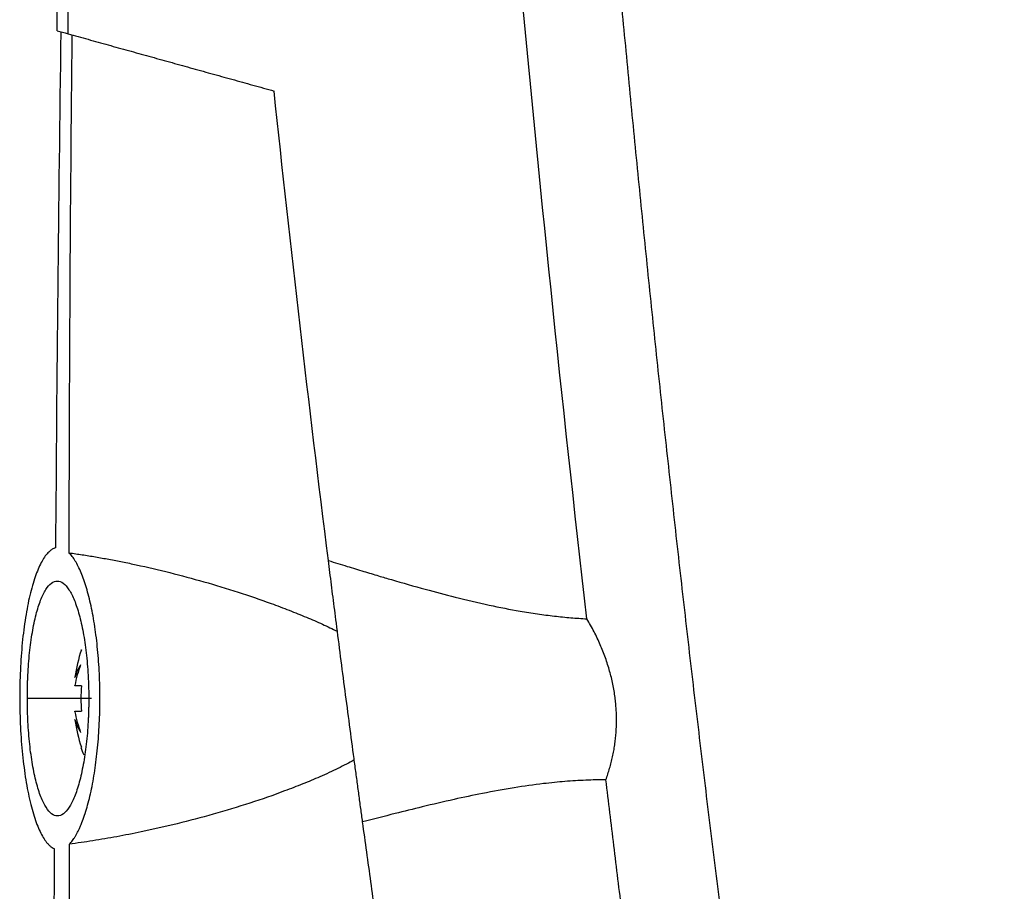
# Model space of a CAD drawing. Header units: millimetres. Extents: x 25 to 1229, y -261 to 1180.
# Tile 171 of 224: x 645 to 685, y 415 to 450. Entities that reach past the tile are written whole.
import ezdxf

# ---------------------------------------------------------------- set-up
doc = ezdxf.new("R2010")
doc.units = ezdxf.units.MM

msp = doc.modelspace()

# ---------------------------------------------------------------- linework, layer by layer
at = {"color": 7, "linetype": 'Continuous', "lineweight": 25}
for p, q in [((647.412, 424.454), (647.432, 424.444)), ((647.168, 423.321), (647.168, 423.334)), ((647.168, 422.982), (647.168, 423.003)), ((647.432, 422.982), (647.168, 422.982)), ((647.412, 422.467), (645.232, 422.467)), ((647.844, 422.467), (647.412, 422.467)), ((647.168, 421.931), (647.168, 421.952)), ((647.168, 421.952), (647.432, 421.952)), ((647.168, 421.599), (647.168, 421.612)), ((647.432, 420.489), (647.412, 420.48))]:
    msp.add_line(p, q, dxfattribs=at)
for centre, radius, start, end in [((653.287, 422.467), 6.181, 161.3415, 171.9315), ((651.932, 422.146), 4.841, 159.4873, 169.806), ((649.051, 422.801), 1.953, 147.7575, 164.5372), ((654.274, 422.467), 6.862, 175.6962, 180.0006), ((654.274, 422.467), 6.862, 179.9994, 184.3038), ((651.932, 422.787), 4.841, 190.194, 200.5127), ((649.051, 422.133), 1.953, 195.4628, 212.2425), ((653.287, 422.467), 6.181, 188.0685, 198.6585), ((653.287, 422.467), 6.202, 198.6858, 201.6666)]:
    msp.add_arc(centre, radius, start, end, dxfattribs=at)
for points, knots in [([(646.888, 449.525), (646.901, 450.782), (646.938, 454.256), (647.025, 460.905), (647.18, 470.432), (647.435, 482.835), (647.835, 498.116), (648.338, 513.432), (648.891, 527.618), (649.413, 539.508), (649.959, 550.774), (650.522, 561.415), (651.091, 571.432), (651.49, 577.901), (651.683, 581.032)], [0, 0, 0, 0, 0.028657, 0.079182, 0.151577, 0.245844, 0.361986, 0.500008, 0.595168, 0.685596, 0.771295, 0.852262, 0.928497, 1, 1, 1, 1]), ([(669.42, 450.546), (669.529, 449.389), (669.748, 447.075), (670.089, 443.606), (670.439, 440.138), (670.799, 436.671), (671.17, 433.205), (671.551, 429.74), (671.941, 426.276), (672.342, 422.813), (672.753, 419.352), (673.174, 415.891), (673.605, 412.432), (674.047, 408.974), (674.498, 405.516), (674.96, 402.06), (675.431, 398.605), (676.073, 394), (676.901, 388.248), (677.935, 381.352), (679.008, 374.462), (680.122, 367.58), (681.276, 360.704), (682.47, 353.835), (683.702, 346.973), (684.557, 342.405), (684.984, 340.12)], [0, 0, 0, 0, 0.031249, 0.062496, 0.093743, 0.12499, 0.156236, 0.187482, 0.218728, 0.249975, 0.281223, 0.312471, 0.343721, 0.374973, 0.406226, 0.437482, 0.468739, 0.5, 0.562517, 0.625024, 0.687525, 0.750021, 0.812515, 0.875007, 0.937502, 1, 1, 1, 1]), ([(646.888, 449.525), (647.159, 449.45), (647.7, 449.299), (648.52, 449.07), (649.345, 448.841), (650.176, 448.61), (651.012, 448.378), (651.854, 448.144), (652.7, 447.909), (653.552, 447.673), (654.408, 447.435), (654.982, 447.275), (655.27, 447.195)], [0, 0, 0, 0, 0.100284, 0.200393, 0.300442, 0.400441, 0.500401, 0.600334, 0.70025, 0.800159, 0.900072, 1, 1, 1, 1]), ([(646.392, 428.607), (646.372, 428.601), (646.333, 428.589), (646.275, 428.561), (646.217, 428.526), (646.16, 428.483), (646.074, 428.406), (645.962, 428.277), (645.827, 428.066), (645.698, 427.809), (645.536, 427.406), (645.351, 426.793), (645.169, 425.901), (645.031, 424.883), (644.945, 423.77), (644.912, 422.608), (644.935, 421.439), (645.012, 420.31), (645.141, 419.265), (645.316, 418.339), (645.494, 417.692), (645.653, 417.261), (645.779, 416.982), (645.911, 416.749), (646.034, 416.584), (646.143, 416.473), (646.238, 416.397), (646.302, 416.366), (646.334, 416.35)], [0, 0, 0, 0, 0.012528, 0.025029, 0.037519, 0.050011, 0.062521, 0.093876, 0.125078, 0.156321, 0.187505, 0.250024, 0.312332, 0.374921, 0.43719, 0.499857, 0.562167, 0.624812, 0.687325, 0.749796, 0.812462, 0.843617, 0.874872, 0.906193, 0.937627, 0.958399, 0.979167, 1, 1, 1, 1]), ([(646.94, 416.538), (646.961, 416.56), (647.004, 416.605), (647.066, 416.685), (647.128, 416.772), (647.189, 416.869), (647.249, 416.975), (647.307, 417.089), (647.365, 417.212), (647.479, 417.477), (647.64, 417.936), (647.827, 418.675), (647.982, 419.516), (648.096, 420.448), (648.168, 421.437), (648.192, 422.46), (648.169, 423.483), (648.097, 424.475), (647.983, 425.408), (647.828, 426.252), (647.639, 426.993), (647.459, 427.505), (647.304, 427.848), (647.184, 428.069), (647.06, 428.257), (646.975, 428.35), (646.932, 428.397)], [0, 0, 0, 0, 0.015771, 0.031452, 0.047064, 0.06263, 0.078174, 0.09372, 0.10929, 0.124908, 0.187546, 0.249669, 0.312316, 0.374488, 0.437041, 0.499401, 0.561796, 0.624406, 0.686681, 0.749462, 0.811667, 0.8745, 0.905863, 0.937108, 0.968424, 1, 1, 1, 1]), ([(646.932, 428.397), (647.11, 428.372), (647.467, 428.321), (648.007, 428.233), (648.553, 428.136), (649.106, 428.029), (649.932, 427.856), (651.034, 427.599), (652.417, 427.227), (653.792, 426.81), (654.951, 426.413), (655.876, 426.065), (656.572, 425.784), (657.226, 425.501), (657.644, 425.3), (657.847, 425.202)], [0, 0, 0, 0, 0.049039, 0.098489, 0.14844, 0.198909, 0.249912, 0.374663, 0.499833, 0.627049, 0.749793, 0.817515, 0.881765, 0.942579, 1, 1, 1, 1]), ([(657.481, 428.082), (657.734, 428.003), (658.213, 427.855), (658.894, 427.648), (659.495, 427.467), (660.328, 427.221), (661.363, 426.926), (662.691, 426.575), (663.976, 426.272), (665.095, 426.05), (665.98, 425.909), (666.669, 425.82), (667.34, 425.751), (667.783, 425.724), (668.001, 425.711)], [0, 0, 0, 0, 0.074488, 0.141024, 0.199568, 0.250082, 0.383368, 0.499478, 0.631287, 0.748737, 0.814409, 0.878155, 0.940006, 1, 1, 1, 1]), ([(658.874, 417.442), (658.862, 417.534), (658.837, 417.715), (658.799, 417.993), (658.761, 418.274), (658.723, 418.558), (658.684, 418.845), (658.645, 419.135), (658.606, 419.428), (658.566, 419.724), (658.479, 420.372), (658.343, 421.391), (658.16, 422.786), (657.979, 424.178), (657.838, 425.27), (657.736, 426.068), (657.67, 426.589), (657.605, 427.099), (657.542, 427.598), (657.502, 427.92), (657.481, 428.082)], [0, 0, 0, 0, 0.02791, 0.055724, 0.083466, 0.111159, 0.138825, 0.166489, 0.194174, 0.221903, 0.249699, 0.374808, 0.499801, 0.624829, 0.749993, 0.800031, 0.849913, 0.899778, 0.949761, 1, 1, 1, 1]), ([(645.232, 422.467), (645.232, 422.531), (645.232, 422.658), (645.235, 422.85), (645.239, 423.04), (645.245, 423.23), (645.258, 423.511), (645.281, 423.881), (645.321, 424.329), (645.372, 424.757), (645.454, 425.297), (645.581, 425.903), (645.767, 426.494), (645.979, 426.927), (646.209, 427.192), (646.45, 427.28), (646.692, 427.189), (646.928, 426.922), (647.149, 426.488), (647.346, 425.899), (647.483, 425.294), (647.572, 424.756), (647.628, 424.328), (647.673, 423.88), (647.702, 423.467), (647.719, 423.1), (647.728, 422.784), (647.729, 422.573), (647.729, 422.467)], [0, 0, 0, 0, 0.01256, 0.025091, 0.037615, 0.050154, 0.062728, 0.09392, 0.125176, 0.156415, 0.187746, 0.250345, 0.312652, 0.375283, 0.43763, 0.500143, 0.562631, 0.624956, 0.687533, 0.749742, 0.812353, 0.843545, 0.874651, 0.906169, 0.937629, 0.958444, 0.979201, 1, 1, 1, 1]), ([(668.771, 419.159), (668.798, 419.236), (668.853, 419.39), (668.926, 419.625), (668.991, 419.861), (669.047, 420.099), (669.094, 420.337), (669.133, 420.577), (669.164, 420.817), (669.187, 421.058), (669.201, 421.3), (669.207, 421.542), (669.204, 421.784), (669.193, 422.027), (669.174, 422.269), (669.136, 422.611), (669.061, 423.053), (668.93, 423.591), (668.758, 424.129), (668.546, 424.664), (668.295, 425.197), (668.1, 425.538), (668.001, 425.711)], [0, 0, 0, 0, 0.037197, 0.074001, 0.110449, 0.14658, 0.182431, 0.218042, 0.253452, 0.288702, 0.32383, 0.358877, 0.393883, 0.428888, 0.463931, 0.499053, 0.5775, 0.657503, 0.739435, 0.823631, 0.910396, 1, 1, 1, 1]), ([(647.729, 422.467), (647.729, 422.403), (647.729, 422.276), (647.726, 422.086), (647.721, 421.897), (647.713, 421.708), (647.7, 421.427), (647.674, 421.057), (647.63, 420.61), (647.574, 420.181), (647.485, 419.642), (647.349, 419.036), (647.153, 418.446), (646.933, 418.012), (646.698, 417.746), (646.457, 417.656), (646.217, 417.745), (645.988, 418.01), (645.776, 418.445), (645.59, 419.035), (645.462, 419.641), (645.378, 420.18), (645.326, 420.608), (645.285, 421.056), (645.258, 421.468), (645.242, 421.833), (645.234, 422.149), (645.232, 422.361), (645.232, 422.467)], [0, 0, 0, 0, 0.0124987, 0.0249702, 0.037436, 0.0499174, 0.0624357, 0.0936472, 0.1249402, 0.1562571, 0.187687, 0.2500476, 0.3126624, 0.3751955, 0.437598, 0.5002375, 0.5625099, 0.6251624, 0.6874157, 0.7500175, 0.8123846, 0.8436909, 0.8749298, 0.9062843, 0.9375971, 0.9584205, 0.9791889, 1, 1, 1, 1]), ([(658.534, 419.965), (658.427, 419.907), (658.207, 419.789), (657.866, 419.619), (657.505, 419.448), (657.029, 419.233), (656.426, 418.981), (655.481, 418.615), (654.267, 418.194), (652.808, 417.753), (651.331, 417.363), (650.021, 417.065), (648.877, 416.841), (647.902, 416.672), (647.259, 416.582), (646.94, 416.538)], [0, 0, 0, 0, 0.029211, 0.05984, 0.091906, 0.12543, 0.186022, 0.250112, 0.371506, 0.499406, 0.624424, 0.749867, 0.834467, 0.917815, 1, 1, 1, 1]), ([(668.771, 419.159), (668.635, 419.158), (668.362, 419.156), (667.949, 419.142), (667.53, 419.12), (667.105, 419.089), (666.673, 419.05), (665.982, 418.975), (665.005, 418.837), (663.791, 418.617), (662.544, 418.352), (661.358, 418.075), (660.118, 417.766), (659.313, 417.556), (658.874, 417.442)], [0, 0, 0, 0, 0.040015, 0.080679, 0.122013, 0.16404, 0.206781, 0.250255, 0.36968, 0.49943, 0.616952, 0.749396, 0.863472, 1, 1, 1, 1]), ([(681.314, 338.214), (681.091, 339.394), (680.647, 341.742), (679.997, 345.248), (679.364, 348.721), (678.747, 352.16), (678.147, 355.565), (677.562, 358.936), (676.993, 362.273), (676.44, 365.576), (675.901, 368.846), (675.377, 372.08), (674.868, 375.281), (674.372, 378.447), (673.891, 381.579), (673.423, 384.677), (672.969, 387.74), (672.527, 390.769), (672.099, 393.763), (671.682, 396.722), (671.278, 399.647), (670.886, 402.537), (670.506, 405.393), (670.137, 408.213), (669.779, 410.999), (669.433, 413.75), (669.096, 416.466), (668.879, 418.265), (668.771, 419.159)], [0, 0, 0, 0, 0.04397, 0.087499, 0.130586, 0.173231, 0.215435, 0.257197, 0.298519, 0.339399, 0.379839, 0.419839, 0.459397, 0.498516, 0.537194, 0.575432, 0.61323, 0.650588, 0.687507, 0.723986, 0.760025, 0.795625, 0.830785, 0.865506, 0.899788, 0.933631, 0.967035, 1, 1, 1, 1]), ([(673.039, 337.799), (672.816, 338.815), (672.373, 340.84), (671.723, 343.868), (671.086, 346.874), (670.463, 349.86), (669.854, 352.824), (669.258, 355.767), (668.677, 358.689), (668.108, 361.589), (667.552, 364.468), (667.009, 367.325), (666.479, 370.161), (665.961, 372.974), (665.455, 375.766), (664.962, 378.536), (664.48, 381.285), (664.01, 384.011), (663.551, 386.715), (663.104, 389.398), (662.668, 392.058), (662.242, 394.696), (661.828, 397.312), (661.423, 399.906), (661.03, 402.477), (660.646, 405.026), (660.272, 407.553), (659.909, 410.057), (659.555, 412.539), (659.21, 414.998), (658.986, 416.63), (658.874, 417.442)], [0, 0, 0, 0, 0.038566, 0.07684, 0.114823, 0.152513, 0.189913, 0.22702, 0.263836, 0.30036, 0.336593, 0.372534, 0.408183, 0.44354, 0.478606, 0.513381, 0.547863, 0.582054, 0.615954, 0.649562, 0.682878, 0.715902, 0.748635, 0.781076, 0.813226, 0.845084, 0.87665, 0.907925, 0.938908, 0.9696, 1, 1, 1, 1]), ([(649.289, 315.718), (649.217, 317.407), (649.071, 320.792), (648.866, 325.883), (648.669, 331.002), (648.482, 336.147), (648.304, 341.319), (648.137, 346.518), (647.979, 351.744), (647.832, 356.997), (647.695, 362.277), (647.569, 367.583), (647.454, 372.917), (647.349, 378.277), (647.256, 383.664), (647.174, 389.077), (647.103, 394.518), (647.044, 399.985), (646.997, 405.479), (646.961, 410.999), (646.947, 414.689), (646.94, 416.538)], [0, 0, 0, 0, 0.0502629, 0.1007885, 0.1515771, 0.2026286, 0.2539431, 0.3055207, 0.3573614, 0.4094653, 0.4618324, 0.5144629, 0.5673568, 0.6205141, 0.673935, 0.7276196, 0.7815679, 0.83578, 0.8902559, 0.9449959, 1, 1, 1, 1])]:
    msp.add_open_spline(points, degree=3, knots=knots, dxfattribs=at)
for points in [[(646.44, 449.65), (646.494, 460.287), (646.605, 470.922), (646.77, 481.555)], [(668.001, 425.711), (666.977, 434.634), (666.053, 443.567), (665.228, 452.511)], [(646.392, 428.607), (646.439, 435.605), (646.511, 442.604), (646.608, 449.603)], [(646.44, 449.65), (646.588, 449.609), (646.737, 449.567), (646.888, 449.525)], [(646.932, 428.397), (646.944, 435.424), (646.985, 442.451), (647.057, 449.478)], [(657.481, 428.082), (656.683, 434.446), (655.945, 440.818), (655.27, 447.195)], [(646.61, 367.766), (646.383, 383.957), (646.292, 400.152), (646.334, 416.35)]]:
    msp.add_open_spline(points, degree=3, dxfattribs=at)

doc.saveas('drawing.dxf')
